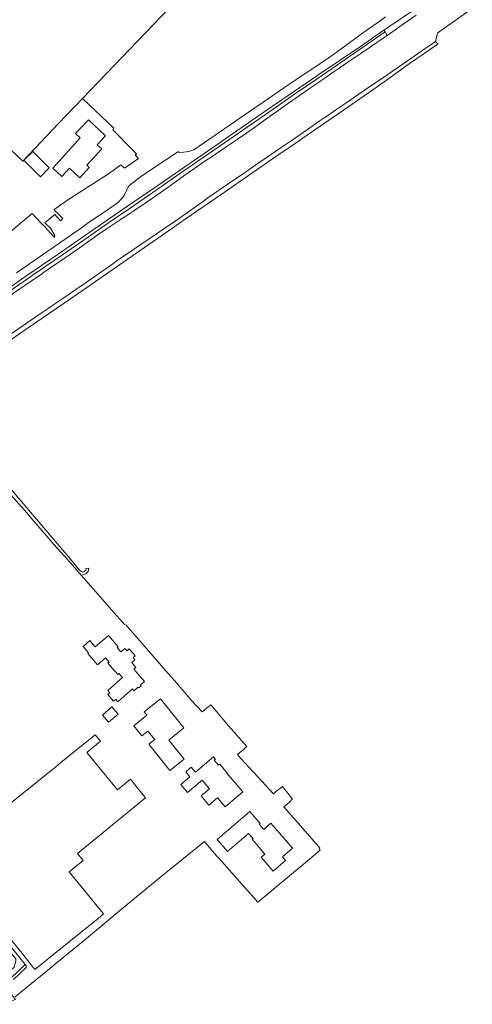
# Model space of a CAD drawing. Header units: metres. Extents: x 73718 to 76933, y 443658 to 446696.
# Tile 105 of 161: x 76498 to 76663, y 444590 to 444949. Entities that reach past the tile are written whole.
import ezdxf

# ---------------------------------------------------------------- set-up
doc = ezdxf.new("R2010")
doc.units = ezdxf.units.M
for name, color, linetype, lineweight in [('B-WE-OG-BEBOUWING-GV', 7, 'Continuous', 35), ('B-WE-OG-TERREIN_ERF-GV', 7, 'Continuous', 18), ('B-WE-OG-TERREIN_OEVER-GV', 7, 'Continuous', 18), ('B-WE-OG-WATER_SLOOT-GV', 120, 'Continuous', 18), ('B-WE-OG-WEG-GV', 7, 'Continuous', 18), ('B-WE-VH-GESLOTENVERHARDING_ASFALT-GV', 10, 'Continuous', 18)]:
    doc.layers.add(name, color=color, linetype=linetype, lineweight=lineweight)

msp = doc.modelspace()

# ---------------------------------------------------------------- linework, layer by layer
at = {"layer": 'B-WE-OG-BEBOUWING-GV', "flags": 128}
msp.add_lwpolyline([(76440.456, 444952.016), (76456.044, 444937.146), (76469.041, 444924.991), (76480.4, 444914.273), (76489.466, 444905.607), (76498.787, 444897.015), (76511.816, 444910.741), (76520.537, 444919.832), (76594.979, 444997.493)], dxfattribs=at)
at = {"layer": 'B-WE-OG-TERREIN_ERF-GV', "flags": 128}
for points in [[(76493.559, 444870.692), (76497.83, 444874.318), (76502.144, 444877.981), (76505.186, 444874.609), (76506.654, 444873.234), (76508.882, 444870.823), (76509.828, 444869.8), (76509.895, 444869.727), (76510.351, 444869.234), (76510.479, 444869.964), (76508.839, 444872.646), (76506.774, 444874.5), (76510.439, 444877.528), (76512.476, 444875.293), (76513.326, 444876.118), (76511.77, 444877.723), (76510.221, 444879.17), (76510.147, 444879.239), (76510.47, 444879.54), (76512.24, 444880.91), (76515.37, 444883.11), (76518.2, 444884.9), (76524.915, 444889.075), (76525.67, 444889.65), (76530.38, 444892.69), (76534.487, 444895.71), (76535.803, 444894.413), (76541.02, 444898.053), (76539.711, 444899.377), (76540.199, 444899.717), (76538.683, 444901.255), (76531.558, 444908.481), (76531.921, 444909.088), (76520.537, 444919.832), (76511.816, 444910.741), (76498.787, 444897.015), (76489.466, 444905.607)], [(76495.998, 444592.345), (76498.032, 444594.012), (76505.767, 444600.35), (76513.501, 444606.689), (76521.236, 444613.027), (76527.993, 444618.64), (76534.819, 444624.31), (76541.58, 444629.909), (76549.282, 444636.288), (76565.069, 444649.044), (76568.56, 444644.774), (76572.473, 444640.46), (76573.095, 444639.756), (76579.716, 444632.263), (76584.519, 444626.827), (76585.697, 444627.807), (76592.578, 444633.534), (76600.308, 444639.967), (76607.221, 444645.822), (76606.846, 444646.36), (76607.138, 444646.577), (76606.629, 444647.162), (76600.062, 444654.703), (76594.06, 444661.594), (76594.432, 444661.95), (76596.266, 444663.518), (76596.939, 444664.263), (76597.184, 444664.468), (76593.503, 444669.071), (76593.042, 444668.662), (76592.738, 444668.392), (76592.065, 444667.939), (76590.743, 444666.81), (76590.231, 444666.373), (76584.491, 444672.606), (76578.233, 444679.402), (76577.151, 444680.678), (76577.886, 444681.337), (76579.122, 444682.445), (76579.864, 444683.11), (76580.51, 444683.689), (76573.845, 444691.125), (76567.366, 444698.856), (76567.105, 444698.632), (76566.449, 444698.105), (76565.754, 444697.546), (76564.716, 444696.67), (76564.192, 444696.228), (76560.486, 444700.315), (76554.164, 444707.65), (76550.805, 444711.354), (76549.344, 444713.048), (76543.014, 444720.373), (76540.504, 444723.261), (76536.483, 444727.839), (76535.85, 444728.082), (76529.415, 444735.402), (76528.841, 444736.168), (76520.056, 444746.137), (76515.156, 444751.637), (76510.206, 444757.192), (76505.795, 444762.311), (76501.34, 444767.481), (76500.174, 444768.814), (76493.587, 444776.338)], [(76463.172, 444649.423), (76499.638, 444604.199), (76499.992, 444603.812), (76499.953, 444603.071), (76495.353, 444598.735)]]:
    msp.add_lwpolyline(points, dxfattribs=at)
for points in [[(76515.504, 444900.888), (76519.724, 444905.49), (76518.036, 444907.056), (76522.705, 444912.086), (76528.929, 444906.308), (76525.869, 444903.012), (76527.536, 444901.465), (76522.092, 444895.6), (76523.013, 444894.744), (76519.53, 444890.992), (76515.806, 444894.448), (76512.996, 444891.421), (76509.661, 444894.517)], [(76505.224, 444891.373), (76499.18, 444897.341), (76502.367, 444900.573), (76508.412, 444894.606)], [(76541.654, 444706.058), (76541.914, 444705.777), (76541.048, 444704.992), (76540.8, 444705.272), (76539.289, 444703.969), (76538.772, 444704.602), (76533.715, 444700.201), (76533.459, 444699.932), (76532.701, 444700.8), (76531.907, 444700.103), (76529.761, 444702.542), (76530.526, 444703.231), (76529.805, 444704.05), (76535.169, 444708.765), (76533.849, 444710.268), (76533.436, 444709.905), (76529.805, 444714.035), (76530.218, 444714.399), (76528.897, 444715.901), (76526.043, 444713.392), (76522.481, 444717.549), (76522.769, 444717.781), (76520.795, 444720.117), (76523.241, 444722.244), (76525.186, 444719.996), (76529.981, 444724.106), (76533.523, 444719.973), (76533.223, 444719.708), (76534.54, 444718.171), (76536.037, 444719.411), (76536.775, 444718.52), (76537.581, 444719.206), (76539.715, 444716.728), (76538.967, 444716.049), (76539.67, 444715.202), (76538.482, 444714.211), (76540.007, 444712.438), (76539.307, 444711.824), (76543.173, 444707.344)], [(76542.241, 444687.513), (76539.257, 444691.205), (76541.431, 444692.962), (76544.028, 444695.068), (76543.082, 444696.233), (76548.994, 444701.026), (76557.546, 444690.449), (76551.986, 444685.954), (76557.593, 444679.016), (76552.422, 444674.836), (76544.699, 444684.472), (76546.873, 444686.229), (76544.415, 444689.27)], [(76531.296, 444698.046), (76533.529, 444695.454), (76530.058, 444692.467), (76527.836, 444695.038)], [(76518.712, 444644.585), (76520.758, 444642.089), (76515.698, 444637.943), (76528.253, 444622.625), (76526.221, 444620.96), (76515.644, 444612.47), (76503.131, 444602.336), (76499.086, 444607.484), (76492.49, 444615.665), (76483.315, 444627.056), (76470.274, 444643.543), (76480.546, 444651.858), (76494.589, 444663.204), (76509.651, 444675.333), (76510.062, 444675.665), (76512.685, 444677.781), (76525.215, 444687.893), (76527.135, 444685.543), (76522.142, 444681.465), (76533.29, 444667.818), (76538.067, 444671.721), (76543.582, 444664.969)], [(76569.747, 444664.888), (76566.688, 444662.275), (76563.829, 444665.62), (76566.888, 444668.233), (76564.185, 444671.397), (76558.842, 444666.919), (76556.407, 444669.754), (76559.742, 444672.604), (76558.189, 444674.447), (76560.188, 444676.077), (76561.715, 444674.289), (76568.292, 444679.908), (76569.033, 444679.007), (76568.633, 444678.678), (76570.199, 444676.846), (76570.608, 444677.197), (76573.38, 444673.953), (76573.257, 444673.849), (76579.046, 444667.074), (76572.572, 444661.58)], [(76585.724, 444643.245), (76587.088, 444644.421), (76582.455, 444649.801), (76582.766, 444650.068), (76581.134, 444651.962), (76573.427, 444645.325), (76569.642, 444649.721), (76581.615, 444659.991), (76585.395, 444655.596), (76585.054, 444655.303), (76586.691, 444653.404), (76589.297, 444655.647), (76597.111, 444646.573), (76593.475, 444643.44), (76594.642, 444642.084), (76590.096, 444638.168)]]:
    msp.add_lwpolyline(points, close=True, dxfattribs=at)
at = {"layer": 'B-WE-OG-TERREIN_OEVER-GV', "flags": 128}
for points in [[(76488.677, 444827.988), (76501.551, 444836.817), (76515.764, 444846.57), (76525.299, 444853.166), (76538.469, 444862.276), (76546.289, 444867.685), (76552.624, 444872.068), (76558.053, 444875.823), (76571.167, 444884.895), (76582.689, 444892.864), (76591.87, 444899.216), (76598.092, 444903.514), (76605.294, 444908.484), (76615.715, 444915.675), (76626.448, 444923.081), (76632.657, 444927.354), (76639.908, 444932.592), (76650.174, 444939.659), (76649.341, 444940.703), (76648.947, 444940.428), (76644.72, 444937.481), (76642.735, 444936.097), (76640.668, 444934.656), (76633.221, 444929.514), (76630.7, 444927.829), (76625.749, 444924.52), (76619.757, 444920.358), (76616.638, 444918.192), (76613.028, 444915.737), (76609.527, 444913.37), (76608.314, 444912.55), (76607.251, 444911.813), (76603.807, 444909.428), (76597.089, 444904.74), (76593.079, 444902.005), (76582.98, 444895.094), (76582.027, 444894.441), (76581.054, 444893.774), (76579.269, 444892.55), (76573.686, 444888.734), (76570.929, 444886.85), (76569.453, 444885.819), (76566.319, 444883.633), (76566.314, 444883.639), (76566.281, 444883.606), (76564.162, 444882.127), (76562.933, 444881.254), (76560.053, 444879.205), (76554.394, 444875.191), (76547.494, 444870.483), (76541.835, 444866.657), (76537.185, 444863.523), (76534.418, 444861.625), (76533.883, 444861.249), (76533.207, 444860.774), (76531.611, 444859.653), (76529.143, 444857.92), (76524.305, 444854.533), (76521.87, 444852.838), (76518.148, 444850.247), (76513.339, 444846.9), (76510.496, 444844.996), (76509.403, 444844.263), (76508.552, 444843.694), (76507.626, 444843.074), (76506.138, 444842.077), (76503.479, 444840.249), (76404.977, 444772.548)], [(76479.419, 444838.09), (76497.684, 444850.509), (76505.888, 444856.087), (76506.319, 444856.382), (76509.025, 444858.251), (76513.812, 444861.561), (76519.279, 444865.34), (76523.264, 444868.13), (76527.53, 444871.117), (76528.749, 444871.97), (76533.926, 444875.405), (76534.252, 444875.622), (76534.553, 444875.821), (76536.322, 444876.995), (76539.269, 444878.95), (76546.459, 444883.788), (76551.308, 444887.173), (76558.394, 444892.236), (76562.409, 444895.074), (76565.568, 444897.251), (76567.811, 444898.769), (76572.999, 444902.28), (76576.921, 444904.971), (76582.399, 444908.73), (76586.952, 444912.019), (76591.913, 444915.552), (76595.36, 444917.94), (76600.469, 444921.48), (76603.016, 444923.242), (76606.622, 444925.738), (76607.132, 444926.09), (76608.939, 444927.34), (76612.387, 444929.682), (76614.221, 444930.927), (76617.381, 444933.073), (76622.105, 444936.288), (76624.755, 444938.094), (76627.949, 444940.27), (76631.716, 444942.884), (76630.929, 444944.123), (76623.017, 444938.668), (76614.784, 444932.992), (76606.55, 444927.317), (76598.317, 444921.641), (76590.084, 444915.965), (76587.29, 444914.039), (76579.061, 444908.358), (76570.831, 444902.676), (76562.602, 444896.995), (76554.373, 444891.314), (76546.143, 444885.632), (76537.914, 444879.951), (76529.684, 444874.27), (76521.455, 444868.588), (76513.226, 444862.907), (76506.818, 444858.483), (76498.58, 444852.815), (76490.341, 444847.146)], [(76520.229, 444747.388), (76519.489, 444747.96), (76516.102, 444751.929), (76477.964, 444796.628)], [(76493.587, 444776.338), (76500.174, 444768.814)], [(76500.174, 444768.814), (76501.34, 444767.481), (76505.795, 444762.311), (76510.206, 444757.192), (76515.156, 444751.637), (76520.056, 444746.137), (76521.768, 444746.541), (76522.617, 444747.416), (76522.793, 444748.655), (76521.751, 444748.471)], [(76521.76, 444747.962), (76521.046, 444747.326)]]:
    msp.add_lwpolyline(points, dxfattribs=at)
at = {"layer": 'B-WE-OG-TERREIN_OEVER-GV'}
for points in [[(76521.046, 444747.326, -0.3108681), (76520.229, 444747.388)], [(76521.751, 444748.471, -0.3045277), (76521.76, 444747.962)]]:
    msp.add_lwpolyline(points, format="xyb", dxfattribs=at)
at = {"layer": 'B-WE-OG-WATER_SLOOT-GV', "flags": 128}
for points in [[(76404.977, 444772.548), (76503.479, 444840.249), (76506.138, 444842.077), (76507.626, 444843.074), (76508.552, 444843.694), (76509.403, 444844.263), (76510.496, 444844.996), (76513.339, 444846.9), (76518.148, 444850.247), (76521.87, 444852.838), (76524.305, 444854.533), (76529.143, 444857.92), (76531.611, 444859.653), (76533.207, 444860.774), (76533.883, 444861.249), (76534.418, 444861.625), (76537.185, 444863.523), (76541.835, 444866.657), (76547.494, 444870.483), (76554.394, 444875.191), (76560.053, 444879.205), (76562.933, 444881.254), (76564.162, 444882.127), (76566.281, 444883.606), (76566.314, 444883.639), (76566.319, 444883.633), (76569.453, 444885.819), (76570.929, 444886.85), (76573.686, 444888.734), (76579.269, 444892.55), (76581.054, 444893.774), (76582.027, 444894.441), (76582.98, 444895.094), (76593.079, 444902.005), (76597.089, 444904.74), (76603.807, 444909.428), (76607.251, 444911.813), (76608.314, 444912.55), (76609.527, 444913.37), (76613.028, 444915.737), (76616.638, 444918.192), (76619.757, 444920.358), (76625.749, 444924.52), (76630.7, 444927.829), (76633.221, 444929.514), (76640.668, 444934.656), (76642.735, 444936.097), (76644.72, 444937.481), (76648.947, 444940.428), (76649.341, 444940.703), (76650.045, 444943.68), (76650.699, 444944.143), (76662.784, 444952.698)], [(76642.307, 444950.194), (76636.02, 444945.871), (76634.631, 444944.907), (76631.716, 444942.884), (76627.949, 444940.27), (76624.755, 444938.094), (76622.105, 444936.288), (76617.381, 444933.073), (76614.221, 444930.927), (76612.387, 444929.682), (76608.939, 444927.34), (76607.132, 444926.09), (76606.622, 444925.738), (76603.016, 444923.242), (76600.469, 444921.48), (76595.36, 444917.94), (76591.913, 444915.552), (76586.952, 444912.019), (76582.399, 444908.73), (76576.921, 444904.971), (76572.999, 444902.28), (76567.811, 444898.769), (76565.568, 444897.251), (76562.409, 444895.074), (76558.394, 444892.236), (76551.308, 444887.173), (76546.459, 444883.788), (76539.269, 444878.95), (76536.322, 444876.995), (76534.553, 444875.821), (76534.252, 444875.622), (76533.926, 444875.405), (76528.749, 444871.97), (76527.53, 444871.117), (76523.264, 444868.13), (76519.279, 444865.34), (76513.812, 444861.561), (76509.025, 444858.251), (76506.319, 444856.382), (76505.888, 444856.087), (76497.684, 444850.509), (76479.419, 444838.09)]]:
    msp.add_lwpolyline(points, dxfattribs=at)
msp.add_lwpolyline([(76489.786, 444591.049), (76490.859, 444589.641), (76496.103, 444591.36), (76491.795, 444596.705), (76499.638, 444604.199), (76463.172, 444649.423), (76428.947, 444691.655), (76399.186, 444727.896), (76396.554, 444732.029), (76395.223, 444733.666), (76393.796, 444731.671), (76426.591, 444692.227), (76496.192, 444606.21), (76496.219, 444605.511), (76495.596, 444603.121), (76486.562, 444595.29), (76489.112, 444591.936)], close=True, dxfattribs=at)
at = {"layer": 'B-WE-OG-WEG-GV', "flags": 128}
msp.add_lwpolyline([(76490.341, 444847.146), (76498.58, 444852.815), (76506.818, 444858.483), (76513.226, 444862.907), (76521.455, 444868.588), (76529.684, 444874.27), (76537.914, 444879.951), (76546.143, 444885.632), (76554.373, 444891.314), (76562.602, 444896.995), (76570.831, 444902.676), (76579.061, 444908.358), (76587.29, 444914.039), (76590.084, 444915.965), (76598.317, 444921.641), (76606.55, 444927.317), (76614.784, 444932.992), (76623.017, 444938.668), (76630.929, 444944.123), (76630.513, 444944.778), (76622.32, 444939.108), (76606.429, 444928.359), (76595.614, 444921.012), (76584.081, 444913.063), (76568.46, 444902.306), (76557.917, 444894.917), (76547.974, 444888.097), (76533.942, 444878.599), (76523.177, 444871.201), (76511.26, 444862.923), (76500.269, 444855.302), (76493.29, 444850.489)], dxfattribs=at)
at = {"layer": 'B-WE-VH-GESLOTENVERHARDING_ASFALT-GV', "flags": 128}
for points in [[(76493.29, 444850.489), (76500.269, 444855.302), (76511.26, 444862.923), (76523.177, 444871.201), (76533.942, 444878.599), (76547.974, 444888.097), (76557.917, 444894.917), (76568.46, 444902.306), (76584.081, 444913.063), (76595.614, 444921.012), (76606.429, 444928.359), (76622.32, 444939.108), (76630.513, 444944.778), (76631.528, 444945.481), (76642.36, 444952.846)], [(76631.101, 444949.585), (76628.61, 444947.833), (76623.534, 444944.263), (76611.216, 444935.352), (76596.21, 444925.226), (76574.38, 444910.257), (76566.955, 444905.145), (76561.13, 444901.134), (76559.328, 444900.505), (76557.406, 444900.292), (76555.847, 444900.119), (76555.52, 444900.55), (76548.408, 444895.768), (76542.089, 444891.518), (76538.092, 444888.478), (76537.243, 444887.639), (76536.73, 444886.559), (76536.335, 444885.667), (76536.142, 444885.231), (76535.357, 444884.009), (76534.573, 444882.994), (76533.705, 444882.136), (76533.661, 444882.093), (76529.977, 444879.552), (76523.02, 444874.753), (76521.63, 444873.785), (76520.111, 444872.726), (76509.834, 444865.566), (76509.057, 444865.025), (76505.994, 444862.891), (76496.483, 444856.348)]]:
    msp.add_lwpolyline(points, dxfattribs=at)

doc.saveas('drawing.dxf')
